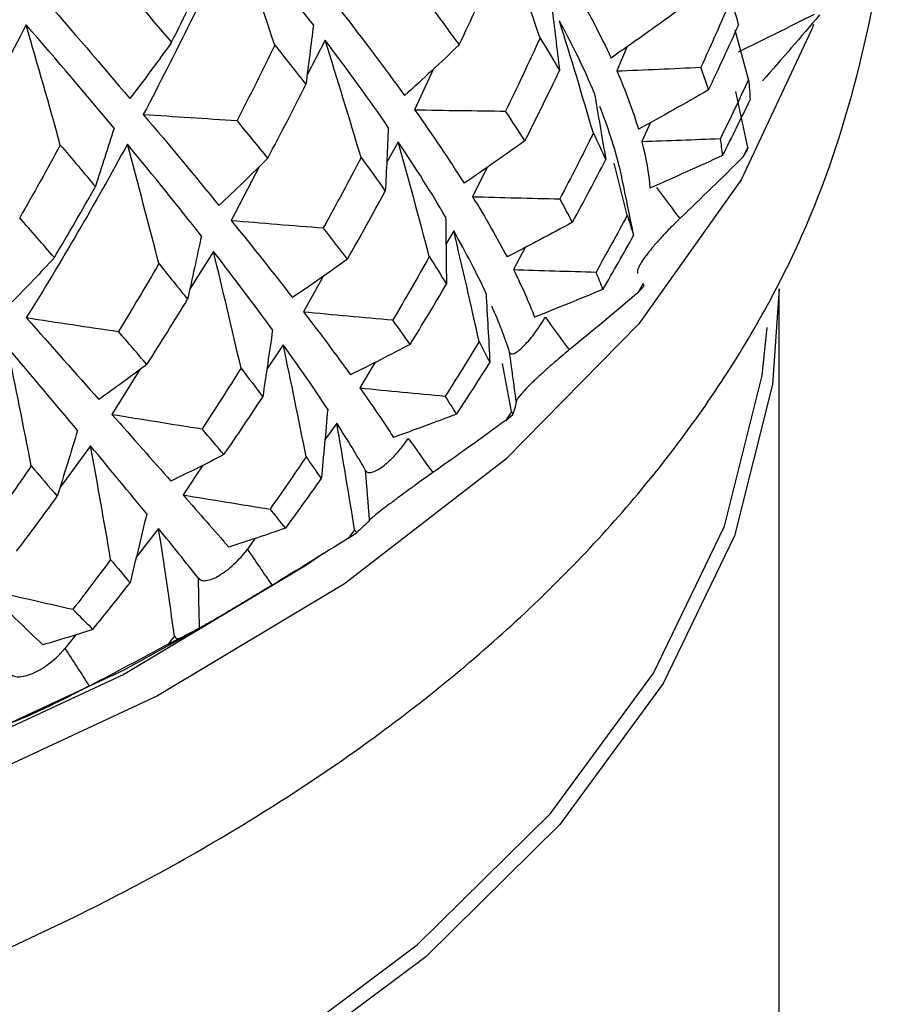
# Paper-space layout '_Isometric' of a CAD drawing. Header units: millimetres. Extents: x -169 to 71, y -17 to 263.
# Tile 11 of 16: x 13 to 21, y 97 to 106. Entities that reach past the tile are written whole.
import ezdxf

# ---------------------------------------------------------------- set-up
doc = ezdxf.new("R2010")
doc.units = ezdxf.units.MM

psp = doc.layouts.new('_Isometric')

# ---------------------------------------------------------------- linework, layer by layer
at = {"color": 7, "linetype": 'Continuous', "lineweight": 25}
for p, q in [((19.7032, 105.8847), (19.5722, 106.3631)), ((15.6116, 106.2645), (15.4372, 105.9302)), ((18.5315, 106.2048), (18.4301, 105.968)), ((16.6589, 105.9893), (16.4765, 105.5923)), ((19.6954, 105.2289), (19.5788, 105.768)), ((18.7556, 105.4699), (18.6712, 105.2864)), ((16.3183, 105.2815), (16.206, 105.0806)), ((19.6498, 105.1372), (19.6911, 105.2009)), ((14.9762, 105.0468), (14.7034, 104.5241)), ((17.176, 105.0375), (17.0354, 104.753)), ((18.5315, 104.5748), (18.4043, 105.0776)), ((16.8544, 104.4218), (16.7791, 104.296)), ((17.5449, 104.2638), (17.4314, 104.0496)), ((14.5321, 104.2246), (14.3024, 103.8556)), ((15.5946, 103.9869), (15.4016, 103.6417)), ((18.6346, 103.8256), (18.6887, 103.886)), ((20, 71.7507), (20, 103.864)), ((15.2065, 103.3234), (15.048, 103.0857)), ((16.0954, 103.1542), (15.9469, 102.9061)), ((17.413, 102.6773), (17.3268, 103.1405)), ((13.8206, 103.082), (13.5515, 102.6498)), ((17.3579, 102.5925), (17.4239, 102.6488)), ((15.7235, 102.5652), (15.6091, 102.4035)), ((13.3451, 102.3453), (13.0484, 101.9408)), ((14.4307, 102.1602), (14.2385, 101.8719)), ((14.0025, 101.5468), (13.7863, 101.27)), ((15.8375, 101.4553), (15.9146, 101.5067)), ((14.9366, 101.4533), (14.861, 101.3465)), ((14.3212, 100.5393), (14.5087, 100.6475)), ((13.2015, 100.5213), (13.0979, 100.3886)), ((14.0947, 100.4298), (14.1819, 100.4756))]:
    psp.add_line(p, q, dxfattribs=at)
at = {"color": 7, "linetype": 'Continuous', "lineweight": 25, "flags": 128}
for points in [[(20.3295, 106.4161), (20.312, 106.3663), (19.6315, 104.9156), (18.6413, 103.5255), (17.3572, 102.2181), (15.7993, 101.0138), (13.9923, 99.9318), (11.9646, 98.989), (9.7482, 98.2004), (7.378, 97.5784), (4.8916, 97.1328), (2.3279, 96.8706), (-0.2724, 96.7959)], [(20, 103.864), (19.9358, 102.9397), (19.5674, 101.4756), (18.8777, 100.0507), (17.878, 98.6884), (16.5847, 97.4111), (15.0192, 96.2398), (13.207, 95.1936), (11.178, 94.2898), (8.9654, 93.5433), (6.6056, 92.9661), (4.1373, 92.568), (1.6011, 92.3553), (-0.9613, 92.3316)], [(-0.9565, 92.4709), (1.5931, 92.4945), (4.1166, 92.7061), (6.5726, 93.1023), (8.9205, 93.6765), (11.1221, 94.4194), (13.141, 95.3186), (14.9441, 96.3595), (16.5018, 97.525), (17.7886, 98.7959), (18.7833, 100.1514), (19.4695, 101.5692), (19.8361, 103.0259), (19.8844, 103.4902)], [(15.5882, 101.3015), (15.432, 101.194), (13.6669, 100.1371), (11.6864, 99.2163), (9.5215, 98.446), (7.2065, 97.8385), (4.7778, 97.4032), (2.2738, 97.1471), (-0.2661, 97.0742), (-2.8017, 97.1856), (-5.2932, 97.4796), (-7.7013, 97.9516), (-9.9878, 98.594), (-12.1169, 99.3969), (-14.0548, 100.3474), (-15.7711, 101.4307), (-15.9144, 101.5346)], [(14.3212, 100.5393), (13.6669, 100.178), (11.6864, 99.2571), (9.5215, 98.4869), (7.2065, 97.8793), (4.7778, 97.444), (2.2738, 97.1879), (-0.2661, 97.115), (-2.8017, 97.2264), (-5.2932, 97.5204), (-7.7013, 97.9924), (-9.9878, 98.6349), (-12.1169, 99.4377), (-14.0548, 100.3882), (-14.3212, 100.5393)]]:
    psp.add_lwpolyline(points, dxfattribs=at)
at = {"color": 7, "linetype": 'Continuous', "lineweight": 25}
for points, knots in [([(-20.9666, 108.3528), (-20.9785, 107.9408), (-21.0051, 107.015), (-20.7056, 105.5891), (-20.1428, 104.1093), (-19.3061, 102.6906), (-18.2114, 101.3439), (-16.863, 100.084), (-15.2763, 98.9294), (-13.4744, 97.8988), (-11.4867, 97.0079), (-9.3447, 96.2682), (-7.0799, 95.6879), (-4.7232, 95.2725), (-2.3056, 95.0258), (0.1414, 94.9499), (2.5863, 95.0456), (4.9976, 95.3118), (7.3443, 95.7461), (9.5963, 96.3448), (11.7248, 97.1031), (13.7018, 98.0152), (15.5001, 99.0746), (17.0913, 100.2726), (18.4473, 101.5966), (19.5371, 103.0278), (20.3471, 104.5399), (20.8279, 106.0987), (21.0308, 107.2492), (20.9858, 107.8627), (20.9792, 107.9536)], [0, 0, 0, 0, 0.027832, 0.062546, 0.097341, 0.132652, 0.168722, 0.205553, 0.242954, 0.280669, 0.318482, 0.356253, 0.393948, 0.431569, 0.469132, 0.506665, 0.544196, 0.581752, 0.619358, 0.657047, 0.694848, 0.732784, 0.770861, 0.809042, 0.847164, 0.88497, 0.922138, 0.958427, 0.993846, 1, 1, 1, 1]), ([(19.0384, 104.5411), (19.0209, 104.5242), (18.9865, 104.4911), (18.9393, 104.4437), (18.8979, 104.4003), (18.8454, 104.3437), (18.7848, 104.276), (18.7232, 104.1999), (18.6758, 104.1342), (18.6453, 104.081), (18.6273, 104.0381), (18.6301, 104.0208), (18.6316, 104.0115)], [0, 0, 0, 0, 0.069164, 0.135573, 0.196509, 0.250205, 0.377022, 0.499747, 0.622613, 0.749559, 0.864328, 1, 1, 1, 1]), ([(17.3936, 103.2519), (17.3956, 103.2476), (17.3992, 103.2397), (17.4123, 103.2326), (17.4446, 103.2365), (17.5187, 103.2915), (17.6127, 103.3999), (17.6772, 103.4902), (17.7132, 103.5451), (17.7303, 103.5729), (17.7395, 103.5881)], [0, 0, 0, 0, 0.068735, 0.126229, 0.251156, 0.500283, 0.7491, 0.874618, 0.931709, 1, 1, 1, 1]), ([(17.9712, 103.2732), (17.9521, 103.2575), (17.9147, 103.2269), (17.8623, 103.1829), (17.8158, 103.1426), (17.7559, 103.0898), (17.6851, 103.0266), (17.6098, 102.9552), (17.5479, 102.8932), (17.5027, 102.8426), (17.4695, 102.8014), (17.4625, 102.7843), (17.4587, 102.7751)], [0, 0, 0, 0, 0.069164, 0.135573, 0.196509, 0.250205, 0.377022, 0.499747, 0.622613, 0.749559, 0.864328, 1, 1, 1, 1]), ([(16.0031, 102.1077), (16.0065, 102.1033), (16.0126, 102.0951), (16.0312, 102.0868), (16.0741, 102.0882), (16.1651, 102.1375), (16.2745, 102.239), (16.3471, 102.3246), (16.3869, 102.3768), (16.4054, 102.4035), (16.4155, 102.418)], [0, 0, 0, 0, 0.068735, 0.126229, 0.251156, 0.500283, 0.7491, 0.874618, 0.931709, 1, 1, 1, 1]), ([(16.6517, 102.087), (16.6313, 102.0727), (16.5914, 102.0448), (16.5346, 102.0045), (16.4835, 101.9675), (16.4171, 101.9191), (16.3372, 101.861), (16.2493, 101.7952), (16.1736, 101.7379), (16.1143, 101.6909), (16.0664, 101.6525), (16.0498, 101.6362), (16.0407, 101.6274)], [0, 0, 0, 0, 0.069164, 0.135573, 0.196509, 0.250205, 0.377022, 0.499747, 0.622613, 0.749559, 0.864328, 1, 1, 1, 1]), ([(14.3879, 101.0666), (14.3926, 101.0618), (14.4012, 101.0531), (14.4252, 101.0434), (14.478, 101.0415), (14.5847, 101.084), (14.7078, 101.1776), (14.7875, 101.2579), (14.8306, 101.3074), (14.8502, 101.3327), (14.861, 101.3465)], [0, 0, 0, 0, 0.068735, 0.126229, 0.251156, 0.500283, 0.7491, 0.874618, 0.931709, 1, 1, 1, 1]), ([(15.0984, 100.9993), (15.077, 100.9864), (15.0351, 100.9613), (14.9747, 100.925), (14.9198, 100.8916), (14.8478, 100.848), (14.7599, 100.7956), (14.6606, 100.7363), (14.5723, 100.6846), (14.4998, 100.6421), (14.4378, 100.6075), (14.4117, 100.5926), (14.3976, 100.5846)], [0, 0, 0, 0, 0.069164, 0.135573, 0.196509, 0.250205, 0.377022, 0.499747, 0.622613, 0.749559, 0.864328, 1, 1, 1, 1]), ([(12.5708, 100.143), (12.5767, 100.1379), (12.5876, 100.1285), (12.6166, 100.117), (12.6786, 100.1111), (12.7994, 100.1459), (12.9347, 100.2306), (13.0203, 100.3053), (13.066, 100.3516), (13.0866, 100.3756), (13.0978, 100.3886)], [0, 0, 0, 0, 0.068735, 0.126229, 0.251156, 0.500283, 0.7491, 0.874618, 0.931709, 1, 1, 1, 1]), ([(13.3332, 100.0253), (13.3111, 100.0139), (13.2679, 99.9916), (13.2046, 99.9596), (13.1468, 99.9301), (13.0702, 99.8915), (12.9755, 99.8454), (12.8661, 99.7932), (12.7664, 99.748), (12.6817, 99.7109), (12.6065, 99.681), (12.5713, 99.6682), (12.5523, 99.6613)], [0, 0, 0, 0, 0.069164, 0.135573, 0.196509, 0.250205, 0.377022, 0.499747, 0.622613, 0.749559, 0.864328, 1, 1, 1, 1])]:
    psp.add_open_spline(points, degree=3, knots=knots, dxfattribs=at)
for points in [[(17.6881, 106.2856), (17.5633, 106.6543), (17.4351, 107.0232), (17.3034, 107.3921)], [(14.7413, 107.3543), (14.4626, 106.7398), (14.1671, 106.1377), (13.8548, 105.5479)], [(15.4988, 106.4118), (15.2652, 106.7147), (15.0127, 107.0289), (14.7413, 107.3543)], [(15.1242, 106.2178), (14.9994, 106.5966), (14.8717, 106.9754), (14.7413, 107.3543)], [(14.1283, 106.2453), (14.2503, 106.491), (14.3695, 106.7391), (14.486, 106.9898)], [(16.9081, 106.2208), (17.0228, 106.4643), (17.1342, 106.7098), (17.2424, 106.9572)], [(18.0182, 106.774), (18.1557, 106.5356), (18.2743, 106.3085), (18.374, 106.0928)], [(12.8676, 106.6985), (13.1687, 106.3525), (13.4545, 106.0202), (13.7249, 105.7014)], [(14.1283, 106.2453), (14.0136, 106.3807), (13.8961, 106.5185), (13.7757, 106.6588)], [(19.5336, 106.6597), (19.4393, 106.4398), (19.342, 106.221), (19.2418, 106.0035)], [(19.5336, 106.6597), (19.5605, 106.5753), (19.5845, 106.4921), (19.6056, 106.4102)], [(15.753, 106.5622), (15.9795, 106.2716), (16.1881, 105.9939), (16.3787, 105.7291)], [(16.9081, 106.2208), (16.8265, 106.3334), (16.7417, 106.4481), (16.6539, 106.565)], [(17.8005, 106.5883), (17.8266, 106.383), (17.8521, 106.1779), (17.877, 105.973)], [(19.0108, 106.5455), (18.8007, 106.3919), (18.5884, 106.241), (18.374, 106.0928)], [(18.2124, 105.7564), (18.1194, 105.9781), (18.007, 106.2103), (17.8754, 106.4529)], [(18.2035, 105.3669), (18.0977, 105.7287), (17.9884, 106.0907), (17.8754, 106.4529)], [(20.3361, 106.5139), (20.0926, 106.3908), (19.8478, 106.2695), (19.6015, 106.15)], [(20.3891, 106.5089), (20.2079, 106.2952), (20.0244, 106.0832), (19.8384, 105.873)], [(12.7225, 106.4134), (12.4167, 105.8189), (12.0965, 105.2379), (11.7621, 104.6703)], [(13.5716, 105.4159), (13.3051, 105.7359), (13.022, 106.0684), (12.7225, 106.4134)], [(13.053, 105.2524), (12.9451, 105.6396), (12.835, 106.0266), (12.7225, 106.4134)], [(15.4988, 106.4118), (15.475, 106.2204), (15.4505, 106.0291), (15.4254, 105.838)], [(19.3165, 105.7844), (19.4157, 105.992), (19.5121, 106.2007), (19.6056, 106.4102)], [(16.2222, 105.4228), (16.0374, 105.6915), (15.8339, 105.9721), (15.6116, 106.2645)], [(15.9587, 105.1328), (15.8461, 105.5098), (15.7305, 105.887), (15.6116, 106.2645)], [(17.6881, 106.2856), (17.58, 106.0485), (17.469, 105.8134), (17.3549, 105.5802)], [(17.6881, 106.2856), (17.7543, 106.1796), (17.8172, 106.0754), (17.877, 105.973)], [(14.1283, 106.2453), (13.996, 106.0603), (13.8615, 105.879), (13.7249, 105.7014)], [(15.1242, 106.2178), (15.0056, 105.9722), (14.8845, 105.7292), (14.7607, 105.4888)], [(15.1242, 106.2178), (15.2279, 106.089), (15.3282, 105.9624), (15.4254, 105.838)], [(16.9081, 106.2208), (16.7339, 106.0536), (16.5575, 105.8897), (16.3787, 105.7291)], [(17.5419, 105.2933), (17.6568, 105.5183), (17.7684, 105.7449), (17.877, 105.973)], [(18.4301, 105.968), (18.7008, 105.979), (18.9713, 105.9909), (19.2418, 106.0035)], [(18.4301, 105.968), (18.5167, 105.7695), (18.5863, 105.5816), (18.6386, 105.4043)], [(19.3165, 105.7844), (19.2941, 105.856), (19.2692, 105.9291), (19.2418, 106.0035)], [(19.7032, 105.8847), (19.6147, 105.6941), (19.5238, 105.5043), (19.4305, 105.3152)], [(19.7032, 105.8847), (19.7103, 105.8186), (19.7153, 105.7535), (19.7179, 105.6895)], [(15.0574, 105.1256), (15.183, 105.3609), (15.3057, 105.5984), (15.4254, 105.838)], [(19.3165, 105.7844), (19.0923, 105.6554), (18.8663, 105.5287), (18.6386, 105.4043)], [(18.2124, 105.7564), (18.25, 105.5409), (18.2869, 105.3257), (18.3233, 105.1108)], [(19.4524, 105.1508), (19.5429, 105.3291), (19.6314, 105.5087), (19.7179, 105.6895)], [(16.4765, 105.5923), (16.6529, 105.3431), (16.8122, 105.1065), (16.9543, 104.8825)], [(16.4765, 105.5923), (16.7693, 105.5875), (17.0621, 105.5835), (17.3549, 105.5802)], [(18.4537, 105.0432), (18.4083, 105.2272), (18.3456, 105.4211), (18.2657, 105.625)], [(13.8548, 105.5479), (14.1142, 105.2406), (14.358, 104.9474), (14.586, 104.6683)], [(13.8548, 105.5479), (14.1568, 105.5276), (14.4587, 105.5079), (14.7607, 105.4888)], [(15.0574, 105.1256), (14.9612, 105.2444), (14.8623, 105.3654), (14.7607, 105.4888)], [(17.5419, 105.2933), (17.4823, 105.3871), (17.4199, 105.4827), (17.3549, 105.5802)], [(13.5716, 105.4159), (13.5123, 105.2273), (13.4524, 105.0389), (13.3919, 104.8508)], [(16.2222, 105.4228), (16.2131, 105.2168), (16.2034, 105.0112), (16.193, 104.8058)], [(18.2035, 105.3669), (18.098, 105.1538), (17.9898, 104.9421), (17.8788, 104.7318)], [(18.2035, 105.3669), (18.2461, 105.28), (18.286, 105.1947), (18.3233, 105.1108)], [(18.6712, 105.2864), (18.9244, 105.2951), (19.1775, 105.3047), (19.4305, 105.3152)], [(19.4524, 105.1508), (19.447, 105.2044), (19.4397, 105.2592), (19.4305, 105.3152)], [(13.053, 105.2524), (12.9243, 105.0154), (12.7933, 104.781), (12.6603, 104.5493)], [(13.7007, 105.2603), (13.3901, 104.6879), (13.0646, 104.1293), (12.7239, 103.5844)], [(13.053, 105.2524), (13.1688, 105.1162), (13.2818, 104.9823), (13.3919, 104.8508)], [(14.4162, 104.3731), (14.1943, 104.6558), (13.9558, 104.9516), (13.7007, 105.2603)], [(14.0053, 104.1063), (13.9064, 104.4905), (13.8049, 104.8751), (13.7007, 105.2603)], [(16.7759, 104.5577), (16.6411, 104.7872), (16.4886, 105.0285), (16.3183, 105.2815)], [(16.6178, 104.1739), (16.5213, 104.5427), (16.4214, 104.9118), (16.3183, 105.2815)], [(17.5419, 105.2933), (17.348, 105.1535), (17.1522, 105.0166), (16.9543, 104.8825)], [(18.6712, 105.2864), (18.7124, 105.1269), (18.7386, 104.9768), (18.7497, 104.8361)], [(19.6954, 105.2289), (19.6803, 105.1983), (19.6651, 105.1677), (19.6498, 105.1372)], [(19.6954, 105.2289), (19.694, 105.2195), (19.6926, 105.2102), (19.6911, 105.2009)], [(15.0574, 105.1256), (14.9023, 104.9698), (14.7452, 104.8173), (14.586, 104.6683)], [(15.9587, 105.1328), (15.8399, 104.9036), (15.7183, 104.6764), (15.5941, 104.4514)], [(15.9587, 105.1328), (16.0397, 105.0219), (16.1178, 104.9129), (16.193, 104.8058)], [(18.0012, 104.5059), (18.1112, 104.7063), (18.2187, 104.9081), (18.3233, 105.1108)], [(19.4524, 105.1508), (19.2195, 105.044), (18.9853, 104.9391), (18.7497, 104.8361)], [(19.6498, 105.1372), (19.4482, 104.9366), (19.2444, 104.7379), (19.0384, 104.5411)], [(18.4537, 105.0432), (18.5001, 104.8207), (18.5459, 104.5987), (18.5912, 104.377)], [(12.9954, 104.1646), (13.1301, 104.3909), (13.2623, 104.6197), (13.3919, 104.8508)], [(18.8146, 104.8404), (18.889, 104.7409), (18.9636, 104.6411), (19.0384, 104.5411)], [(15.8268, 104.1501), (15.9518, 104.3669), (16.0738, 104.5855), (16.193, 104.8058)], [(17.0354, 104.753), (17.1625, 104.5472), (17.2739, 104.3531), (17.3694, 104.1707)], [(17.0354, 104.753), (17.3166, 104.7451), (17.5977, 104.7381), (17.8788, 104.7318)], [(18.0012, 104.5059), (17.9626, 104.5797), (17.9218, 104.655), (17.8788, 104.7318)], [(12.9954, 104.1646), (12.886, 104.2904), (12.7743, 104.4186), (12.6603, 104.5493)], [(16.7759, 104.5577), (16.7792, 104.3408), (16.7818, 104.1242), (16.7838, 103.908)], [(18.5315, 104.5748), (18.433, 104.3906), (18.3322, 104.2074), (18.2291, 104.0251)], [(18.5315, 104.5748), (18.5535, 104.5077), (18.5734, 104.4418), (18.5912, 104.377)], [(14.7034, 104.5241), (14.9164, 104.2615), (15.1142, 104.0127), (15.2966, 103.7776)], [(14.7034, 104.5241), (15.0003, 104.4991), (15.2972, 104.4749), (15.5941, 104.4514)], [(15.8268, 104.1501), (15.7516, 104.2485), (15.6741, 104.3489), (15.5941, 104.4514)], [(18.0012, 104.5059), (17.7922, 104.3918), (17.5816, 104.28), (17.3694, 104.1707)], [(14.4162, 104.3731), (14.372, 104.169), (14.3272, 103.9652), (14.2818, 103.7618)], [(17.1656, 103.8229), (17.0778, 104.0115), (16.9741, 104.2111), (16.8544, 104.4218)], [(17.0997, 103.3541), (17.0212, 103.7094), (16.9395, 104.0653), (16.8544, 104.4218)], [(18.2956, 103.8576), (18.396, 104.0294), (18.4945, 104.2025), (18.5912, 104.377)], [(12.9954, 104.1646), (12.8615, 104.0187), (12.7258, 103.8762), (12.5885, 103.7373)], [(15.1039, 103.4656), (14.9292, 103.7057), (14.7386, 103.9587), (14.5321, 104.2246)], [(14.7989, 103.0976), (14.7129, 103.4726), (14.624, 103.8482), (14.5321, 104.2246)], [(16.6178, 104.1739), (16.5027, 103.9684), (16.385, 103.7644), (16.2648, 103.5621)], [(16.6178, 104.1739), (16.6756, 104.0837), (16.7309, 103.995), (16.7838, 103.908)], [(14.0053, 104.1063), (13.8773, 103.8855), (13.747, 103.667), (13.6144, 103.4507)], [(14.0053, 104.1063), (14.1, 103.9893), (14.1922, 103.8745), (14.2818, 103.7618)], [(15.8268, 104.1501), (15.6518, 104.023), (15.4751, 103.8988), (15.2966, 103.7776)], [(17.4314, 104.0496), (17.5131, 103.8858), (17.581, 103.7325), (17.6347, 103.5896)], [(17.4314, 104.0496), (17.6973, 104.0405), (17.9632, 104.0323), (18.2291, 104.0251)], [(18.2956, 103.8576), (18.2753, 103.912), (18.2531, 103.9679), (18.2291, 104.0251)], [(16.4331, 103.3263), (16.5525, 103.5188), (16.6695, 103.7129), (16.7838, 103.908)], [(18.6854, 103.914), (18.6685, 103.8845), (18.6516, 103.855), (18.6346, 103.8256)], [(18.6854, 103.914), (18.6865, 103.9047), (18.6876, 103.8953), (18.6887, 103.886)], [(17.1656, 103.8229), (17.1788, 103.5984), (17.1915, 103.3744), (17.2035, 103.1507)], [(18.2956, 103.8576), (18.0766, 103.7663), (17.8563, 103.6769), (17.6347, 103.5896)], [(18.6346, 103.8256), (18.4154, 103.6394), (18.1942, 103.4553), (17.9712, 103.2732)], [(13.8895, 103.132), (14.0228, 103.34), (14.1536, 103.5499), (14.2818, 103.7618)], [(17.3936, 103.2519), (17.3488, 103.3906), (17.2922, 103.538), (17.2239, 103.6939)], [(15.4016, 103.6417), (15.5674, 103.4259), (15.719, 103.2228), (15.8564, 103.0324)], [(15.4016, 103.6417), (15.6893, 103.6143), (15.977, 103.5878), (16.2648, 103.5621)], [(17.7395, 103.5881), (17.8165, 103.4834), (17.8938, 103.3784), (17.9712, 103.2732)], [(12.7239, 103.5844), (12.9704, 103.3061), (13.2039, 103.0426), (13.4242, 102.7937)], [(12.7239, 103.5844), (13.0207, 103.5392), (13.3175, 103.4946), (13.6144, 103.4507)], [(16.4331, 103.3263), (16.379, 103.4031), (16.3229, 103.4818), (16.2648, 103.5621)], [(13.8895, 103.132), (13.7999, 103.2361), (13.7082, 103.3423), (13.6144, 103.4507)], [(15.1039, 103.4656), (15.0728, 103.2496), (15.0411, 103.034), (15.0088, 102.8189)], [(15.6364, 102.6992), (15.5076, 102.8951), (15.3643, 103.1032), (15.2065, 103.3234)], [(15.4278, 102.2398), (15.357, 102.6002), (15.2833, 102.9614), (15.2065, 103.3234)], [(16.4331, 103.3263), (16.2424, 103.2258), (16.0501, 103.1278), (15.8564, 103.0324)], [(17.0997, 103.3541), (16.9925, 103.177), (16.8833, 103.0009), (16.7719, 102.826)], [(17.0997, 103.3541), (17.1362, 103.285), (17.1708, 103.2172), (17.2035, 103.1507)], [(13.2198, 102.4952), (13.0077, 102.7486), (12.7818, 103.0159), (12.542, 103.297)], [(12.7722, 102.1531), (12.698, 102.5335), (12.6213, 102.9148), (12.542, 103.297)], [(17.4587, 102.7751), (17.4371, 102.9345), (17.4154, 103.0935), (17.3936, 103.2519)], [(13.8895, 103.132), (13.736, 103.0162), (13.5809, 102.9034), (13.4242, 102.7937)], [(16.882, 102.6524), (16.9909, 102.8171), (17.0981, 102.9832), (17.2035, 103.1507)], [(14.7989, 103.0976), (14.6757, 102.9002), (14.5502, 102.7046), (14.4225, 102.5108)], [(14.7989, 103.0976), (14.871, 103.0029), (14.941, 102.91), (15.0088, 102.8189)], [(15.9469, 102.9061), (16.068, 102.7353), (16.1765, 102.576), (16.2722, 102.428)], [(15.9469, 102.9061), (16.2218, 102.8784), (16.4968, 102.8517), (16.7719, 102.826)], [(16.882, 102.6524), (16.847, 102.7088), (16.8103, 102.7666), (16.7719, 102.826)], [(14.6344, 102.2619), (14.7615, 102.446), (14.8863, 102.6318), (15.0088, 102.8189)], [(17.4587, 102.7751), (17.4501, 102.732), (17.4385, 102.69), (17.4239, 102.6488)], [(13.5515, 102.6498), (13.7537, 102.4214), (13.9435, 102.2066), (14.1208, 102.0054)], [(13.5515, 102.6498), (13.8417, 102.6026), (14.1321, 102.5563), (14.4225, 102.5108)], [(15.6364, 102.6992), (15.6164, 102.4749), (15.5957, 102.2511), (15.5744, 102.0278)], [(16.882, 102.6524), (16.6799, 102.5756), (16.4766, 102.5007), (16.2722, 102.428)], [(17.413, 102.6773), (17.3947, 102.649), (17.3763, 102.6207), (17.3579, 102.5925)], [(17.413, 102.6773), (17.4167, 102.6678), (17.4204, 102.6583), (17.4239, 102.6488)], [(16.0031, 102.1077), (15.9206, 102.2509), (15.8274, 102.4034), (15.7235, 102.5652)], [(15.8962, 101.5362), (15.8415, 101.8784), (15.784, 102.2214), (15.7235, 102.5652)], [(17.3579, 102.5925), (17.1241, 102.4219), (16.8887, 102.2534), (16.6517, 102.087)], [(13.2198, 102.4952), (13.1549, 102.2825), (13.0892, 102.0703), (13.023, 101.8585)], [(14.6344, 102.2619), (14.5655, 102.343), (14.4948, 102.426), (14.4225, 102.5108)], [(16.4155, 102.418), (16.494, 102.3079), (16.5727, 102.1976), (16.6517, 102.087)], [(13.8878, 101.6877), (13.7196, 101.8938), (13.5387, 102.1131), (13.3451, 102.3453)], [(13.5393, 101.2474), (13.4772, 101.6123), (13.4125, 101.9783), (13.3451, 102.3453)], [(14.6344, 102.2619), (14.4645, 102.1738), (14.2933, 102.0883), (14.1208, 102.0054)], [(15.4278, 102.2398), (15.3135, 102.0702), (15.1973, 101.9019), (15.0792, 101.7348)], [(15.4278, 102.2398), (15.4783, 102.1677), (15.5272, 102.097), (15.5744, 102.0278)], [(12.7722, 102.1531), (12.6427, 101.9643), (12.5112, 101.7775), (12.3777, 101.5926)], [(12.7722, 102.1531), (12.8577, 102.0529), (12.9412, 101.9548), (13.023, 101.8585)], [(16.0407, 101.6274), (16.0283, 101.7881), (16.0158, 101.9482), (16.0031, 102.1077)], [(15.2314, 101.5523), (15.3472, 101.7092), (15.4616, 101.8677), (15.5744, 102.0278)], [(12.6303, 101.3279), (12.7632, 101.503), (12.8942, 101.68), (13.023, 101.8585)], [(14.2385, 101.8719), (14.3973, 101.6916), (14.5449, 101.5235), (14.6812, 101.3675)], [(14.2385, 101.8719), (14.5186, 101.8253), (14.7988, 101.7796), (15.0792, 101.7348)], [(13.8878, 101.6877), (13.8347, 101.4659), (13.7809, 101.2447), (13.7265, 101.024)], [(15.2314, 101.5523), (15.1822, 101.6115), (15.1314, 101.6723), (15.0792, 101.7348)], [(16.0407, 101.6274), (16.0016, 101.586), (15.9595, 101.5458), (15.9146, 101.5067)], [(14.3879, 101.0666), (14.269, 101.2166), (14.1405, 101.3767), (14.0025, 101.5468)], [(14.1563, 100.5066), (14.1075, 100.8524), (14.0563, 101.1991), (14.0025, 101.5468)], [(15.2314, 101.5523), (15.049, 101.4886), (14.8656, 101.427), (14.6812, 101.3675)], [(15.8962, 101.5362), (15.8767, 101.5092), (15.8571, 101.4822), (15.8375, 101.4553)], [(15.8962, 101.5362), (15.9024, 101.5263), (15.9085, 101.5165), (15.9146, 101.5067)], [(15.8375, 101.4553), (15.5924, 101.3011), (15.346, 101.149), (15.0984, 100.9993)], [(14.861, 101.3465), (14.9398, 101.231), (15.019, 101.1153), (15.0984, 100.9993)], [(13.5393, 101.2474), (13.4196, 101.0858), (13.2981, 100.9256), (13.1748, 100.7668)], [(13.5393, 101.2474), (13.6032, 101.1714), (13.6656, 101.0969), (13.7265, 101.024)], [(13.367, 100.5725), (13.4882, 100.7213), (13.608, 100.8718), (13.7265, 101.024)], [(14.3976, 100.5846), (14.3945, 100.7458), (14.3913, 100.9065), (14.3879, 101.0666)], [(12.3302, 100.9617), (12.5244, 100.7693), (12.7091, 100.5898), (12.8841, 100.4232)], [(12.3302, 100.9617), (12.6115, 100.8958), (12.8931, 100.8309), (13.1748, 100.7668)], [(13.367, 100.5725), (13.3042, 100.6356), (13.2402, 100.7003), (13.1748, 100.7668)], [(13.367, 100.5725), (13.2069, 100.5205), (13.046, 100.4707), (12.8841, 100.4232)], [(14.3976, 100.5846), (14.3285, 100.5469), (14.2565, 100.5106), (14.1819, 100.4756)], [(14.1563, 100.5066), (14.1358, 100.481), (14.1153, 100.4554), (14.0947, 100.4298)], [(14.1563, 100.5066), (14.1648, 100.4962), (14.1734, 100.4859), (14.1819, 100.4756)], [(13.0978, 100.3886), (13.176, 100.2678), (13.2545, 100.1467), (13.3332, 100.0253)], [(14.0947, 100.4298), (13.8418, 100.2927), (13.5879, 100.1578), (13.3332, 100.0253)]]:
    psp.add_open_spline(points, degree=3, dxfattribs=at)

doc.saveas('drawing.dxf')
